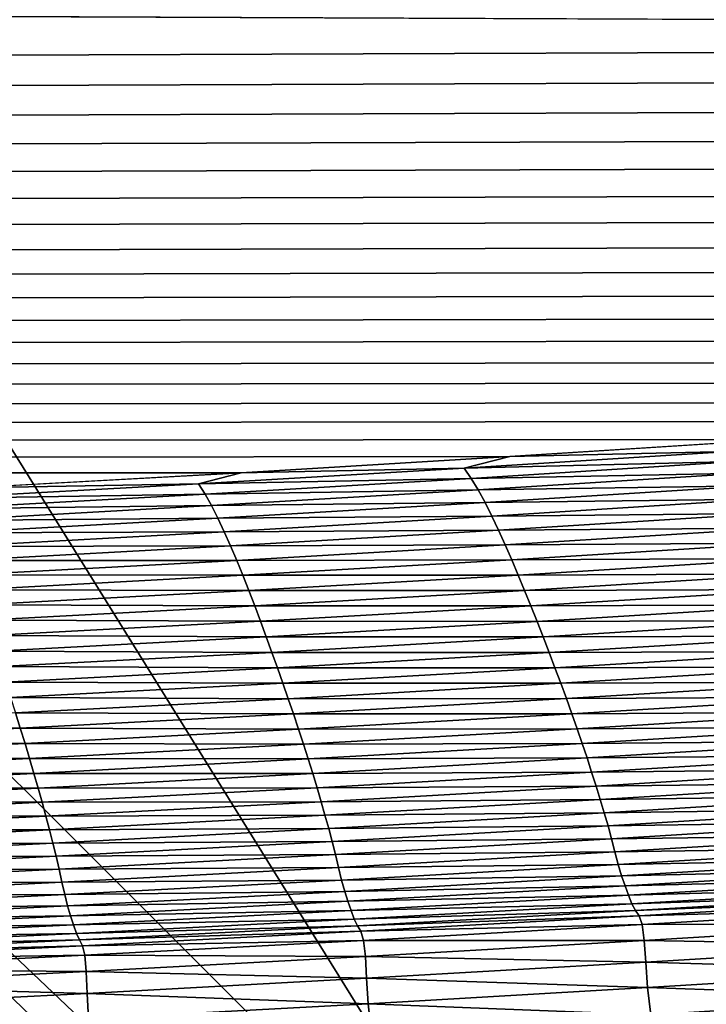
# Model space of a CAD drawing. Extents: x -65 to 446, y -88 to 1542.
# Tile 112 of 223: x 53 to 53.571, y -21.783 to -20.964. Entities that reach past the tile are written whole.
import ezdxf

# ---------------------------------------------------------------- set-up
doc = ezdxf.new("R2010")
doc.units = 0
doc.header["$LTSCALE"] = 74.25
for name, color, linetype in [('16', 7, 'CONTINUOUS'), ('360', 7, 'CONTINUOUS'), ('471', 7, 'CONTINUOUS'), ('516', 7, 'CONTINUOUS'), ('522', 7, 'CONTINUOUS'), ('530', 7, 'CONTINUOUS'), ('589', 7, 'CONTINUOUS'), ('592', 7, 'CONTINUOUS'), ('593', 7, 'CONTINUOUS'), ('6', 7, 'CONTINUOUS'), ('635', 7, 'CONTINUOUS'), ('648', 7, 'CONTINUOUS'), ('658', 7, 'CONTINUOUS'), ('698', 7, 'CONTINUOUS'), ('730', 7, 'CONTINUOUS'), ('880', 7, 'CONTINUOUS'), ('884', 7, 'CONTINUOUS')]:
    doc.layers.add(name, color=color, linetype=linetype)

msp = doc.modelspace()

# ---------------------------------------------------------------- linework, layer by layer
at = {"layer": '16', "linetype": 'CONTINUOUS'}
for points in [[(55.75, -20.3, 9.95929), (44.25, -20.3, 9.95929), (55.75, -22.7, 9.95929), (55.75, -20.3, 9.95929)], [(55.75, -22.7, 9.95929), (44.25, -20.3, 9.95929), (44.25, -22.7, 9.95929), (55.75, -22.7, 9.95929)]]:
    msp.add_3dface(points, dxfattribs=at)
at = {"layer": '360', "color": 7, "linetype": 'CONTINUOUS'}
for points in [[(49.99805, -18.6, -15.99999), (51.12279, -18.20069, -15.96056), (55.20993, -21.62399, -15.12801), (49.99805, -18.6, -15.99999)], [(55.20993, -21.62399, -15.12801), (51.12279, -18.20069, -15.96056), (55.40557, -21.19004, -15.05921), (55.20993, -21.62399, -15.12801)], [(55.40557, -21.19004, -15.05921), (51.12279, -18.20069, -15.96056), (55.81874, -20.77265, -14.90444), (55.40557, -21.19004, -15.05921)]]:
    msp.add_3dface(points, dxfattribs=at)
at = {"layer": '471', "color": 7, "linetype": 'CONTINUOUS'}
for points in [[(50.00012, -21.1, -14.45), (53.5, -24.6, -14.45), (50.0002, -21.6, -14.45), (50.00012, -21.1, -14.45)], [(50.0002, -21.6, -14.45), (53.5, -24.6, -14.45), (53, -24.6, -14.45), (50.0002, -21.6, -14.45)]]:
    msp.add_3dface(points, dxfattribs=at)
at = {"layer": '516', "color": 7, "linetype": 'CONTINUOUS'}
msp.add_3dface([(49.99988, -21.1, -13.45), (53, -24.6, -13.45), (53.5, -24.6, -13.45), (49.99988, -21.1, -13.45)], dxfattribs=at)
at = {"layer": '522', "color": 7, "linetype": 'CONTINUOUS'}
for points in [[(50, -16.5, 13.9), (50, -32.25737, 13.9), (59.82849, -32.32842, 9.82979), (50, -16.5, 13.9)], [(63.9, -18.9401, 0), (50, -16.5, 13.9), (63.9, -32.5), (63.9, -18.9401, 0)], [(63.9, -32.5), (50, -16.5, 13.9), (59.82849, -32.32842, 9.82979), (63.9, -32.5)]]:
    msp.add_3dface(points, dxfattribs=at)
at = {"layer": '530', "color": 7, "linetype": 'CONTINUOUS'}
for points in [[(49.99805, -18.6, -15.99999), (55.20993, -21.62399, -15.12801), (50, -18.6, -17), (49.99805, -18.6, -15.99999)], [(50, -18.6, -17), (55.20993, -21.62399, -15.12801), (56, -24.6, -17), (50, -18.6, -17)]]:
    msp.add_3dface(points, dxfattribs=at)
at = {"layer": '589', "color": 7, "linetype": 'CONTINUOUS'}
msp.add_3dface([(50.00032, -19.6, -18), (55, -24.6, -18), (51.45, -23.2225, -18), (50.00032, -19.6, -18)], dxfattribs=at)
at = {"layer": '592', "color": 7, "linetype": 'CONTINUOUS'}
for points in [[(50, -18.89289, -17.70711), (55.70711, -24.6, -17.70711), (50.00032, -19.6, -18), (50, -18.89289, -17.70711)], [(50.00032, -19.6, -18), (55.70711, -24.6, -17.70711), (55.38268, -24.6, -17.92388), (50.00032, -19.6, -18)], [(55, -24.6, -18), (50.00032, -19.6, -18), (55.38268, -24.6, -17.92388), (55, -24.6, -18)]]:
    msp.add_3dface(points, dxfattribs=at)
at = {"layer": '593', "color": 7, "linetype": 'CONTINUOUS'}
for points in [[(50, -18.6, -17), (56, -24.6, -17), (50, -18.89289, -17.70711), (50, -18.6, -17)], [(56, -24.6, -17), (55.92388, -24.6, -17.38268), (50, -18.89289, -17.70711), (56, -24.6, -17)], [(55.92388, -24.6, -17.38268), (55.70711, -24.6, -17.70711), (50, -18.89289, -17.70711), (55.92388, -24.6, -17.38268)]]:
    msp.add_3dface(points, dxfattribs=at)
at = {"layer": '6', "linetype": 'CONTINUOUS'}
for points in [[(44.25, -20.3, -9.95929), (55.75, -20.3, -9.95929), (44.25, -22.7, -9.95929), (44.25, -20.3, -9.95929)], [(44.25, -22.7, -9.95929), (55.75, -20.3, -9.95929), (55.75, -22.7, -9.95929), (44.25, -22.7, -9.95929)]]:
    msp.add_3dface(points, dxfattribs=at)
at = {"layer": '635', "color": 7, "linetype": 'CONTINUOUS'}
for points in [[(49.99988, -21.1, -13.45), (53.5, -24.6, -13.45), (49.99983, -21.1, -12.6), (49.99988, -21.1, -13.45)], [(53.5, -24.6, -13.45), (53.5, -24.6, -12.10413), (49.99983, -21.1, -12.6), (53.5, -24.6, -13.45)]]:
    msp.add_3dface(points, dxfattribs=at)
at = {"layer": '648', "color": 7, "linetype": 'CONTINUOUS'}
msp.add_3dface([(49.99988, -21.1, -15.95), (51.45, -23.2225, -15.95), (53.5, -24.6, -15.95), (49.99988, -21.1, -15.95)], dxfattribs=at)
at = {"layer": '658', "color": 7, "linetype": 'CONTINUOUS'}
msp.add_3dface([(53.5, -24.6, -12.10413), (50.00026, -28.1, -12.6), (49.99983, -21.1, -12.6), (53.5, -24.6, -12.10413)], dxfattribs=at)
at = {"layer": '698', "color": 7, "linetype": 'CONTINUOUS'}
for points in [[(49.99988, -21.1, -15.95), (53.5, -24.6, -15.95), (50.00012, -21.1, -14.45), (49.99988, -21.1, -15.95)], [(53.5, -24.6, -15.95), (53.5, -24.6, -14.45), (50.00012, -21.1, -14.45), (53.5, -24.6, -15.95)]]:
    msp.add_3dface(points, dxfattribs=at)
at = {"layer": '730', "color": 7, "linetype": 'CONTINUOUS'}
for points in [[(50.23849, -20.9509, 13.99797), (-57.5, -21.43083, 15.98654), (57.0399, -20.97793, 14.11365), (50.23849, -20.9509, 13.99797)], [(57.2481, -20.95015, 13.99472), (50.23849, -20.9509, 13.99797), (57.0399, -20.97793, 14.11365), (57.2481, -20.95015, 13.99472)], [(57.0399, -20.97793, 14.11365), (-57.5, -21.43083, 15.98654), (56.83162, -21.00489, 14.22858), (57.0399, -20.97793, 14.11365)], [(56.83162, -21.00489, 14.22858), (-57.5, -21.43083, 15.98654), (56.62335, -21.03102, 14.33951), (56.83162, -21.00489, 14.22858)], [(56.62335, -21.03102, 14.33951), (-57.5, -21.43083, 15.98654), (56.41501, -21.05629, 14.4464), (56.62335, -21.03102, 14.33951)], [(56.41501, -21.05629, 14.4464), (-57.5, -21.43083, 15.98654), (56.20642, -21.08074, 14.54945), (56.41501, -21.05629, 14.4464)], [(56.20642, -21.08074, 14.54945), (-57.5, -21.43083, 15.98654), (55.99763, -21.10438, 14.64874), (56.20642, -21.08074, 14.54945)], [(55.99763, -21.10438, 14.64874), (-57.5, -21.43083, 15.98654), (55.78883, -21.12716, 14.74411), (55.99763, -21.10438, 14.64874)], [(55.78883, -21.12716, 14.74411), (-57.5, -21.43083, 15.98654), (55.57933, -21.14916, 14.83589), (55.78883, -21.12716, 14.74411)], [(55.57933, -21.14916, 14.83589), (-57.5, -21.43083, 15.98654), (55.36844, -21.17043, 14.92439), (55.57933, -21.14916, 14.83589)], [(55.36844, -21.17043, 14.92439), (-57.5, -21.43083, 15.98654), (55.15648, -21.19095, 15.00949), (55.36844, -21.17043, 14.92439)], [(55.15648, -21.19095, 15.00949), (-57.5, -21.43083, 15.98654), (54.94329, -21.21071, 15.09122), (55.15648, -21.19095, 15.00949)], [(54.94329, -21.21071, 15.09122), (-57.5, -21.43083, 15.98654), (54.7284, -21.22974, 15.16967), (54.94329, -21.21071, 15.09122)], [(54.7284, -21.22974, 15.16967), (-57.5, -21.43083, 15.98654), (54.51151, -21.24804, 15.24497), (54.7284, -21.22974, 15.16967)], [(54.51151, -21.24804, 15.24497), (-57.5, -21.43083, 15.98654), (54.29292, -21.2656, 15.31702), (54.51151, -21.24804, 15.24497)], [(54.29292, -21.2656, 15.31702), (-57.5, -21.43083, 15.98654), (54.07314, -21.28236, 15.3856), (54.29292, -21.2656, 15.31702)], [(54.07314, -21.28236, 15.3856), (-57.5, -21.43083, 15.98654), (53.85241, -21.29827, 15.4506), (54.07314, -21.28236, 15.3856)], [(53.85241, -21.29827, 15.4506), (-57.5, -21.43083, 15.98654), (53.63045, -21.31336, 15.51211), (53.85241, -21.29827, 15.4506)], [(53.63045, -21.31336, 15.51211), (-57.5, -21.43083, 15.98654), (53.40763, -21.32762, 15.57007), (53.63045, -21.31336, 15.51211)], [(53.40763, -21.32762, 15.57007), (-57.5, -21.43083, 15.98654), (53.18436, -21.341, 15.62443), (53.40763, -21.32762, 15.57007)], [(53.18436, -21.341, 15.62443), (-57.5, -21.43083, 15.98654), (52.96051, -21.35353, 15.67519), (53.18436, -21.341, 15.62443)]]:
    msp.add_3dface(points, dxfattribs=at)
at = {"layer": '880', "color": 7, "linetype": 'CONTINUOUS'}
for points in [[(53.63045, -21.31336, 15.51211), (53.40763, -21.32762, 15.57007), (53.59003, -21.32326, 15.54984), (53.63045, -21.31336, 15.51211)], [(53.40763, -21.32762, 15.57007), (53.18436, -21.341, 15.62443), (53.36973, -21.33721, 15.60645), (53.40763, -21.32762, 15.57007)], [(53.59003, -21.32326, 15.54984), (53.40763, -21.32762, 15.57007), (53.36973, -21.33721, 15.60645), (53.59003, -21.32326, 15.54984)], [(53.59003, -21.32326, 15.54984), (53.36973, -21.33721, 15.60645), (53.59628, -21.33173, 15.57624), (53.59003, -21.32326, 15.54984)], [(53.36973, -21.33721, 15.60645), (53.18436, -21.341, 15.62443), (53.14908, -21.3503, 15.65951), (53.36973, -21.33721, 15.60645)], [(53.36973, -21.33721, 15.60645), (53.14908, -21.3503, 15.65951), (53.37558, -21.3457, 15.63295), (53.36973, -21.33721, 15.60645)], [(53.59628, -21.33173, 15.57624), (53.36973, -21.33721, 15.60645), (53.37558, -21.3457, 15.63295), (53.59628, -21.33173, 15.57624)], [(53.59628, -21.33173, 15.57624), (53.37558, -21.3457, 15.63295), (53.60246, -21.34131, 15.60251), (53.59628, -21.33173, 15.57624)], [(53.18436, -21.341, 15.62443), (52.96051, -21.35353, 15.67519), (53.14908, -21.3503, 15.65951), (53.18436, -21.341, 15.62443)], [(53.37558, -21.3457, 15.63295), (53.14908, -21.3503, 15.65951), (53.15451, -21.35881, 15.6861), (53.37558, -21.3457, 15.63295)], [(53.37558, -21.3457, 15.63295), (53.15451, -21.35881, 15.6861), (53.38135, -21.35529, 15.65926), (53.37558, -21.3457, 15.63295)], [(53.60246, -21.34131, 15.60251), (53.37558, -21.3457, 15.63295), (53.38135, -21.35529, 15.65926), (53.60246, -21.34131, 15.60251)], [(53.60246, -21.34131, 15.60251), (53.38135, -21.35529, 15.65926), (53.60857, -21.35183, 15.62864), (53.60246, -21.34131, 15.60251)], [(53.14908, -21.3503, 15.65951), (52.96051, -21.35353, 15.67519), (52.92806, -21.36254, 15.70904), (53.14908, -21.3503, 15.65951)], [(53.14908, -21.3503, 15.65951), (52.92806, -21.36254, 15.70904), (53.15451, -21.35881, 15.6861), (53.14908, -21.3503, 15.65951)], [(53.60857, -21.35183, 15.62864), (53.38135, -21.35529, 15.65926), (53.38706, -21.36578, 15.68536), (53.60857, -21.35183, 15.62864)], [(53.60857, -21.35183, 15.62864), (53.38706, -21.36578, 15.68536), (53.61461, -21.36308, 15.65457), (53.60857, -21.35183, 15.62864)], [(53.15451, -21.35881, 15.6861), (52.92806, -21.36254, 15.70904), (52.93306, -21.37107, 15.73571), (53.15451, -21.35881, 15.6861)], [(53.15451, -21.35881, 15.6861), (52.93306, -21.37107, 15.73571), (53.15987, -21.3684, 15.71243), (53.15451, -21.35881, 15.6861)], [(53.38135, -21.35529, 15.65926), (53.15451, -21.35881, 15.6861), (53.15987, -21.3684, 15.71243), (53.38135, -21.35529, 15.65926)], [(53.38135, -21.35529, 15.65926), (53.15987, -21.3684, 15.71243), (53.38706, -21.36578, 15.68536), (53.38135, -21.35529, 15.65926)], [(53.61461, -21.36308, 15.65457), (53.38706, -21.36578, 15.68536), (53.3927, -21.37701, 15.71122), (53.61461, -21.36308, 15.65457)], [(53.61461, -21.36308, 15.65457), (53.3927, -21.37701, 15.71122), (53.62058, -21.37489, 15.68029), (53.61461, -21.36308, 15.65457)], [(53.15987, -21.3684, 15.71243), (52.93306, -21.37107, 15.73571), (52.938, -21.38064, 15.76205), (53.15987, -21.3684, 15.71243)], [(53.15987, -21.3684, 15.71243), (52.938, -21.38064, 15.76205), (53.16516, -21.37887, 15.73848), (53.15987, -21.3684, 15.71243)], [(53.38706, -21.36578, 15.68536), (53.15987, -21.3684, 15.71243), (53.16516, -21.37887, 15.73848), (53.38706, -21.36578, 15.68536)], [(53.38706, -21.36578, 15.68536), (53.16516, -21.37887, 15.73848), (53.3927, -21.37701, 15.71122), (53.38706, -21.36578, 15.68536)], [(53.16516, -21.37887, 15.73848), (52.938, -21.38064, 15.76205), (52.94289, -21.39109, 15.78804), (53.16516, -21.37887, 15.73848)], [(53.16516, -21.37887, 15.73848), (52.94289, -21.39109, 15.78804), (53.1704, -21.39006, 15.76424), (53.16516, -21.37887, 15.73848)], [(53.3927, -21.37701, 15.71122), (53.16516, -21.37887, 15.73848), (53.1704, -21.39006, 15.76424), (53.3927, -21.37701, 15.71122)], [(53.3927, -21.37701, 15.71122), (53.1704, -21.39006, 15.76424), (53.39828, -21.38878, 15.73681), (53.3927, -21.37701, 15.71122)], [(53.62058, -21.37489, 15.68029), (53.3927, -21.37701, 15.71122), (53.39828, -21.38878, 15.73681), (53.62058, -21.37489, 15.68029)], [(53.62058, -21.37489, 15.68029), (53.39828, -21.38878, 15.73681), (53.62648, -21.38709, 15.70579), (53.62058, -21.37489, 15.68029)], [(53.62648, -21.38709, 15.70579), (53.39828, -21.38878, 15.73681), (53.40379, -21.40093, 15.76215), (53.62648, -21.38709, 15.70579)], [(53.62648, -21.38709, 15.70579), (53.40379, -21.40093, 15.76215), (53.63231, -21.39959, 15.7311), (53.62648, -21.38709, 15.70579)], [(53.1704, -21.39006, 15.76424), (52.94289, -21.39109, 15.78804), (52.94772, -21.40223, 15.81369), (53.1704, -21.39006, 15.76424)], [(53.1704, -21.39006, 15.76424), (52.94772, -21.40223, 15.81369), (53.17558, -21.40178, 15.7897), (53.1704, -21.39006, 15.76424)], [(53.39828, -21.38878, 15.73681), (53.1704, -21.39006, 15.76424), (53.17558, -21.40178, 15.7897), (53.39828, -21.38878, 15.73681)], [(53.39828, -21.38878, 15.73681), (53.17558, -21.40178, 15.7897), (53.40379, -21.40093, 15.76215), (53.39828, -21.38878, 15.73681)], [(53.17558, -21.40178, 15.7897), (52.94772, -21.40223, 15.81369), (52.95251, -21.41389, 15.83897), (53.17558, -21.40178, 15.7897)], [(53.17558, -21.40178, 15.7897), (52.95251, -21.41389, 15.83897), (53.18071, -21.41388, 15.81484), (53.17558, -21.40178, 15.7897)], [(53.40379, -21.40093, 15.76215), (53.17558, -21.40178, 15.7897), (53.18071, -21.41388, 15.81484), (53.40379, -21.40093, 15.76215)], [(53.40379, -21.40093, 15.76215), (53.18071, -21.41388, 15.81484), (53.40924, -21.41339, 15.78726), (53.40379, -21.40093, 15.76215)], [(53.63231, -21.39959, 15.7311), (53.40379, -21.40093, 15.76215), (53.40924, -21.41339, 15.78726), (53.63231, -21.39959, 15.7311)], [(53.63231, -21.39959, 15.7311), (53.40924, -21.41339, 15.78726), (53.63804, -21.4123, 15.75626), (53.63231, -21.39959, 15.7311)], [(53.63804, -21.4123, 15.75626), (53.40924, -21.41339, 15.78726), (53.41459, -21.42606, 15.81219), (53.63804, -21.4123, 15.75626)], [(53.63804, -21.4123, 15.75626), (53.41459, -21.42606, 15.81219), (53.64368, -21.42514, 15.78126), (53.63804, -21.4123, 15.75626)], [(53.18071, -21.41388, 15.81484), (52.95251, -21.41389, 15.83897), (52.95725, -21.42594, 15.86391), (53.18071, -21.41388, 15.81484)], [(53.18071, -21.41388, 15.81484), (52.95725, -21.42594, 15.86391), (53.18577, -21.42629, 15.83973), (53.18071, -21.41388, 15.81484)], [(53.40924, -21.41339, 15.78726), (53.18071, -21.41388, 15.81484), (53.18577, -21.42629, 15.83973), (53.40924, -21.41339, 15.78726)], [(53.40924, -21.41339, 15.78726), (53.18577, -21.42629, 15.83973), (53.41459, -21.42606, 15.81219), (53.40924, -21.41339, 15.78726)], [(53.18577, -21.42629, 15.83973), (52.95725, -21.42594, 15.86391), (52.96193, -21.43828, 15.88855), (53.18577, -21.42629, 15.83973)], [(53.18577, -21.42629, 15.83973), (52.96193, -21.43828, 15.88855), (53.19075, -21.43891, 15.86441), (53.18577, -21.42629, 15.83973)], [(53.41459, -21.42606, 15.81219), (53.18577, -21.42629, 15.83973), (53.19075, -21.43891, 15.86441), (53.41459, -21.42606, 15.81219)], [(53.41459, -21.42606, 15.81219), (53.19075, -21.43891, 15.86441), (53.41985, -21.43887, 15.83694), (53.41459, -21.42606, 15.81219)], [(53.64368, -21.42514, 15.78126), (53.41459, -21.42606, 15.81219), (53.41985, -21.43887, 15.83694), (53.64368, -21.42514, 15.78126)], [(53.64368, -21.42514, 15.78126), (53.41985, -21.43887, 15.83694), (53.64923, -21.43805, 15.80604), (53.64368, -21.42514, 15.78126)], [(53.19075, -21.43891, 15.86441), (52.96193, -21.43828, 15.88855), (52.96653, -21.45085, 15.91294), (53.19075, -21.43891, 15.86441)], [(53.19075, -21.43891, 15.86441), (52.96653, -21.45085, 15.91294), (53.19564, -21.45168, 15.88888), (53.19075, -21.43891, 15.86441)], [(53.41985, -21.43887, 15.83694), (53.19075, -21.43891, 15.86441), (53.19564, -21.45168, 15.88888), (53.41985, -21.43887, 15.83694)], [(53.41985, -21.43887, 15.83694), (53.19564, -21.45168, 15.88888), (53.42504, -21.45176, 15.86145), (53.41985, -21.43887, 15.83694)], [(53.64923, -21.43805, 15.80604), (53.41985, -21.43887, 15.83694), (53.42504, -21.45176, 15.86145), (53.64923, -21.43805, 15.80604)], [(53.64923, -21.43805, 15.80604), (53.42504, -21.45176, 15.86145), (53.65471, -21.45099, 15.83052), (53.64923, -21.43805, 15.80604)], [(53.19564, -21.45168, 15.88888), (52.96653, -21.45085, 15.91294), (52.97106, -21.46359, 15.9371), (53.19564, -21.45168, 15.88888)], [(53.19564, -21.45168, 15.88888), (52.97106, -21.46359, 15.9371), (53.20046, -21.46455, 15.91308), (53.19564, -21.45168, 15.88888)], [(53.42504, -21.45176, 15.86145), (53.19564, -21.45168, 15.88888), (53.20046, -21.46455, 15.91308), (53.42504, -21.45176, 15.86145)], [(53.42504, -21.45176, 15.86145), (53.20046, -21.46455, 15.91308), (53.43016, -21.46468, 15.88563), (53.42504, -21.45176, 15.86145)], [(53.65471, -21.45099, 15.83052), (53.42504, -21.45176, 15.86145), (53.43016, -21.46468, 15.88563), (53.65471, -21.45099, 15.83052)], [(53.65471, -21.45099, 15.83052), (53.43016, -21.46468, 15.88563), (53.66012, -21.4639, 15.85462), (53.65471, -21.45099, 15.83052)], [(53.20046, -21.46455, 15.91308), (52.97106, -21.46359, 15.9371), (52.97552, -21.47642, 15.96097), (53.20046, -21.46455, 15.91308)], [(53.20046, -21.46455, 15.91308), (52.97552, -21.47642, 15.96097), (53.20522, -21.47746, 15.93694), (53.20046, -21.46455, 15.91308)], [(53.43016, -21.46468, 15.88563), (53.20046, -21.46455, 15.91308), (53.20522, -21.47746, 15.93694), (53.43016, -21.46468, 15.88563)], [(53.43016, -21.46468, 15.88563), (53.20522, -21.47746, 15.93694), (53.43521, -21.47759, 15.90942), (53.43016, -21.46468, 15.88563)], [(53.66012, -21.4639, 15.85462), (53.43016, -21.46468, 15.88563), (53.43521, -21.47759, 15.90942), (53.66012, -21.4639, 15.85462)], [(53.66012, -21.4639, 15.85462), (53.43521, -21.47759, 15.90942), (53.66545, -21.47678, 15.87826), (53.66012, -21.4639, 15.85462)], [(53.20522, -21.47746, 15.93694), (52.97552, -21.47642, 15.96097), (52.97993, -21.48931, 15.98447), (53.20522, -21.47746, 15.93694)], [(53.20522, -21.47746, 15.93694), (52.97993, -21.48931, 15.98447), (53.20992, -21.49036, 15.96039), (53.20522, -21.47746, 15.93694)], [(53.43521, -21.47759, 15.90942), (53.20522, -21.47746, 15.93694), (53.20992, -21.49036, 15.96039), (53.43521, -21.47759, 15.90942)], [(53.43521, -21.47759, 15.90942), (53.20992, -21.49036, 15.96039), (53.44019, -21.49048, 15.93274), (53.43521, -21.47759, 15.90942)], [(53.66545, -21.47678, 15.87826), (53.43521, -21.47759, 15.90942), (53.44019, -21.49048, 15.93274), (53.66545, -21.47678, 15.87826)], [(53.66545, -21.47678, 15.87826), (53.44019, -21.49048, 15.93274), (53.67069, -21.4896, 15.90136), (53.66545, -21.47678, 15.87826)], [(53.20992, -21.49036, 15.96039), (52.97993, -21.48931, 15.98447), (52.98429, -21.5022, 16.00754), (53.20992, -21.49036, 15.96039)], [(53.20992, -21.49036, 15.96039), (52.98429, -21.5022, 16.00754), (53.21456, -21.50325, 15.98336), (53.20992, -21.49036, 15.96039)], [(53.44019, -21.49048, 15.93274), (53.20992, -21.49036, 15.96039), (53.21456, -21.50325, 15.98336), (53.44019, -21.49048, 15.93274)], [(53.44019, -21.49048, 15.93274), (53.21456, -21.50325, 15.98336), (53.44508, -21.50331, 15.95552), (53.44019, -21.49048, 15.93274)], [(53.67069, -21.4896, 15.90136), (53.44019, -21.49048, 15.93274), (53.44508, -21.50331, 15.95552), (53.67069, -21.4896, 15.90136)], [(53.67069, -21.4896, 15.90136), (53.44508, -21.50331, 15.95552), (53.67581, -21.50236, 15.92386), (53.67069, -21.4896, 15.90136)], [(53.21456, -21.50325, 15.98336), (52.98429, -21.5022, 16.00754), (52.98858, -21.51509, 16.03012), (53.21456, -21.50325, 15.98336)], [(53.67581, -21.50236, 15.92386), (53.44508, -21.50331, 15.95552), (53.44987, -21.51608, 15.97768), (53.67581, -21.50236, 15.92386)], [(53.67581, -21.50236, 15.92386), (53.44987, -21.51608, 15.97768), (53.68082, -21.51502, 15.94567), (53.67581, -21.50236, 15.92386)], [(53.21456, -21.50325, 15.98336), (52.98858, -21.51509, 16.03012), (53.21911, -21.51609, 16.00578), (53.21456, -21.50325, 15.98336)], [(53.44508, -21.50331, 15.95552), (53.21456, -21.50325, 15.98336), (53.21911, -21.51609, 16.00578), (53.44508, -21.50331, 15.95552)], [(53.44508, -21.50331, 15.95552), (53.21911, -21.51609, 16.00578), (53.44987, -21.51608, 15.97768), (53.44508, -21.50331, 15.95552)], [(53.21911, -21.51609, 16.00578), (52.98858, -21.51509, 16.03012), (52.9928, -21.52795, 16.05215), (53.21911, -21.51609, 16.00578)], [(53.21911, -21.51609, 16.00578), (52.9928, -21.52795, 16.05215), (53.22356, -21.52888, 16.02758), (53.21911, -21.51609, 16.00578)], [(53.44987, -21.51608, 15.97768), (53.21911, -21.51609, 16.00578), (53.22356, -21.52888, 16.02758), (53.44987, -21.51608, 15.97768)], [(53.44987, -21.51608, 15.97768), (53.22356, -21.52888, 16.02758), (53.45454, -21.52877, 15.99917), (53.44987, -21.51608, 15.97768)], [(53.68082, -21.51502, 15.94567), (53.44987, -21.51608, 15.97768), (53.45454, -21.52877, 15.99917), (53.68082, -21.51502, 15.94567)], [(53.68082, -21.51502, 15.94567), (53.45454, -21.52877, 15.99917), (53.68568, -21.52758, 15.96673), (53.68082, -21.51502, 15.94567)], [(53.22356, -21.52888, 16.02758), (52.9928, -21.52795, 16.05215), (52.99694, -21.54075, 16.07356), (53.22356, -21.52888, 16.02758)], [(53.22356, -21.52888, 16.02758), (52.99694, -21.54075, 16.07356), (53.22791, -21.54159, 16.0487), (53.22356, -21.52888, 16.02758)], [(53.45454, -21.52877, 15.99917), (53.22356, -21.52888, 16.02758), (53.22791, -21.54159, 16.0487), (53.45454, -21.52877, 15.99917)], [(53.45454, -21.52877, 15.99917), (53.22791, -21.54159, 16.0487), (53.45908, -21.54135, 16.0199), (53.45454, -21.52877, 15.99917)], [(53.68568, -21.52758, 15.96673), (53.45454, -21.52877, 15.99917), (53.45908, -21.54135, 16.0199), (53.68568, -21.52758, 15.96673)], [(53.68568, -21.52758, 15.96673), (53.45908, -21.54135, 16.0199), (53.69039, -21.54, 15.98696), (53.68568, -21.52758, 15.96673)], [(52.99694, -21.54075, 16.07356), (52.76998, -21.55168, 16.11562), (53.00097, -21.55348, 16.09428), (52.99694, -21.54075, 16.07356)], [(53.22791, -21.54159, 16.0487), (52.99694, -21.54075, 16.07356), (53.00097, -21.55348, 16.09428), (53.22791, -21.54159, 16.0487)], [(53.22791, -21.54159, 16.0487), (53.00097, -21.55348, 16.09428), (53.23214, -21.5542, 16.06907), (53.22791, -21.54159, 16.0487)], [(53.45908, -21.54135, 16.0199), (53.22791, -21.54159, 16.0487), (53.23214, -21.5542, 16.06907), (53.45908, -21.54135, 16.0199)], [(53.45908, -21.54135, 16.0199), (53.23214, -21.5542, 16.06907), (53.46348, -21.5538, 16.0398), (53.45908, -21.54135, 16.0199)], [(53.69039, -21.54, 15.98696), (53.45908, -21.54135, 16.0199), (53.46348, -21.5538, 16.0398), (53.69039, -21.54, 15.98696)], [(53.69039, -21.54, 15.98696), (53.46348, -21.5538, 16.0398), (53.69491, -21.55225, 16.00627), (53.69039, -21.54, 15.98696)], [(53.00097, -21.55348, 16.09428), (52.76998, -21.55168, 16.11562), (52.77371, -21.56444, 16.13591), (53.00097, -21.55348, 16.09428)], [(53.00097, -21.55348, 16.09428), (52.77371, -21.56444, 16.13591), (53.00489, -21.56612, 16.11426), (53.00097, -21.55348, 16.09428)], [(53.23214, -21.5542, 16.06907), (53.00097, -21.55348, 16.09428), (53.00489, -21.56612, 16.11426), (53.23214, -21.5542, 16.06907)], [(53.23214, -21.5542, 16.06907), (53.00489, -21.56612, 16.11426), (53.23622, -21.56668, 16.08862), (53.23214, -21.5542, 16.06907)], [(53.46348, -21.5538, 16.0398), (53.23214, -21.5542, 16.06907), (53.23622, -21.56668, 16.08862), (53.46348, -21.5538, 16.0398)], [(53.46348, -21.5538, 16.0398), (53.23622, -21.56668, 16.08862), (53.46769, -21.56608, 16.05881), (53.46348, -21.5538, 16.0398)], [(53.69491, -21.55225, 16.00627), (53.46348, -21.5538, 16.0398), (53.46769, -21.56608, 16.05881), (53.69491, -21.55225, 16.00627)], [(53.69491, -21.55225, 16.00627), (53.46769, -21.56608, 16.05881), (53.69922, -21.56429, 16.02461), (53.69491, -21.55225, 16.00627)], [(53.00489, -21.56612, 16.11426), (52.77371, -21.56444, 16.13591), (52.77733, -21.57711, 16.15546), (53.00489, -21.56612, 16.11426)], [(53.00489, -21.56612, 16.11426), (52.77733, -21.57711, 16.15546), (53.00868, -21.57863, 16.13343), (53.00489, -21.56612, 16.11426)], [(53.23622, -21.56668, 16.08862), (53.00489, -21.56612, 16.11426), (53.00868, -21.57863, 16.13343), (53.23622, -21.56668, 16.08862)], [(53.23622, -21.56668, 16.08862), (53.00868, -21.57863, 16.13343), (53.24014, -21.57899, 16.10729), (53.23622, -21.56668, 16.08862)], [(53.46769, -21.56608, 16.05881), (53.23622, -21.56668, 16.08862), (53.24014, -21.57899, 16.10729), (53.46769, -21.56608, 16.05881)], [(53.46769, -21.56608, 16.05881), (53.24014, -21.57899, 16.10729), (53.47171, -21.57815, 16.07686), (53.46769, -21.56608, 16.05881)], [(53.69922, -21.56429, 16.02461), (53.46769, -21.56608, 16.05881), (53.47171, -21.57815, 16.07686), (53.69922, -21.56429, 16.02461)], [(53.69922, -21.56429, 16.02461), (53.47171, -21.57815, 16.07686), (53.70333, -21.57607, 16.04191), (53.69922, -21.56429, 16.02461)], [(53.70333, -21.57607, 16.04191), (53.47171, -21.57815, 16.07686), (53.47553, -21.58996, 16.09388), (53.70333, -21.57607, 16.04191)], [(53.70333, -21.57607, 16.04191), (53.47553, -21.58996, 16.09388), (53.70727, -21.58755, 16.0581), (53.70333, -21.57607, 16.04191)], [(53.00868, -21.57863, 16.13343), (52.77733, -21.57711, 16.15546), (52.78084, -21.58965, 16.17421), (53.00868, -21.57863, 16.13343)], [(53.00868, -21.57863, 16.13343), (52.78084, -21.58965, 16.17421), (53.01231, -21.59098, 16.15173), (53.00868, -21.57863, 16.13343)], [(53.24014, -21.57899, 16.10729), (53.00868, -21.57863, 16.13343), (53.01231, -21.59098, 16.15173), (53.24014, -21.57899, 16.10729)], [(53.24014, -21.57899, 16.10729), (53.01231, -21.59098, 16.15173), (53.24387, -21.5911, 16.12502), (53.24014, -21.57899, 16.10729)], [(53.47171, -21.57815, 16.07686), (53.24014, -21.57899, 16.10729), (53.24387, -21.5911, 16.12502), (53.47171, -21.57815, 16.07686)], [(53.47171, -21.57815, 16.07686), (53.24387, -21.5911, 16.12502), (53.47553, -21.58996, 16.09388), (53.47171, -21.57815, 16.07686)], [(53.01231, -21.59098, 16.15173), (52.78084, -21.58965, 16.17421), (52.7842, -21.60204, 16.19211), (53.01231, -21.59098, 16.15173)], [(53.01231, -21.59098, 16.15173), (52.7842, -21.60204, 16.19211), (53.01577, -21.60312, 16.1691), (53.01231, -21.59098, 16.15173)], [(53.24387, -21.5911, 16.12502), (53.01231, -21.59098, 16.15173), (53.01577, -21.60312, 16.1691), (53.24387, -21.5911, 16.12502)], [(53.24387, -21.5911, 16.12502), (53.01577, -21.60312, 16.1691), (53.24742, -21.60295, 16.14173), (53.24387, -21.5911, 16.12502)], [(53.47553, -21.58996, 16.09388), (53.24387, -21.5911, 16.12502), (53.24742, -21.60295, 16.14173), (53.47553, -21.58996, 16.09388)], [(53.47553, -21.58996, 16.09388), (53.24742, -21.60295, 16.14173), (53.47919, -21.60148, 16.10981), (53.47553, -21.58996, 16.09388)], [(53.70727, -21.58755, 16.0581), (53.47553, -21.58996, 16.09388), (53.47919, -21.60148, 16.10981), (53.70727, -21.58755, 16.0581)], [(53.70727, -21.58755, 16.0581), (53.47919, -21.60148, 16.10981), (53.71103, -21.59871, 16.07311), (53.70727, -21.58755, 16.0581)], [(53.71103, -21.59871, 16.07311), (53.47919, -21.60148, 16.10981), (53.48268, -21.61269, 16.12459), (53.71103, -21.59871, 16.07311)], [(53.71103, -21.59871, 16.07311), (53.48268, -21.61269, 16.12459), (53.71462, -21.60965, 16.08682), (53.71103, -21.59871, 16.07311)], [(53.01577, -21.60312, 16.1691), (52.7842, -21.60204, 16.19211), (52.78739, -21.61423, 16.20909), (53.01577, -21.60312, 16.1691)], [(53.01577, -21.60312, 16.1691), (52.78739, -21.61423, 16.20909), (53.01905, -21.61502, 16.18548), (53.01577, -21.60312, 16.1691)], [(53.24742, -21.60295, 16.14173), (53.01577, -21.60312, 16.1691), (53.01905, -21.61502, 16.18548), (53.24742, -21.60295, 16.14173)], [(53.24742, -21.60295, 16.14173), (53.01905, -21.61502, 16.18548), (53.2508, -21.61452, 16.15738), (53.24742, -21.60295, 16.14173)], [(53.47919, -21.60148, 16.10981), (53.24742, -21.60295, 16.14173), (53.2508, -21.61452, 16.15738), (53.47919, -21.60148, 16.10981)], [(53.47919, -21.60148, 16.10981), (53.2508, -21.61452, 16.15738), (53.48268, -21.61269, 16.12459), (53.47919, -21.60148, 16.10981)], [(53.01905, -21.61502, 16.18548), (52.78739, -21.61423, 16.20909), (52.79042, -21.62618, 16.22511), (53.01905, -21.61502, 16.18548)], [(53.01905, -21.61502, 16.18548), (52.79042, -21.62618, 16.22511), (53.02218, -21.62664, 16.20082), (53.01905, -21.61502, 16.18548)], [(53.2508, -21.61452, 16.15738), (53.01905, -21.61502, 16.18548), (53.02218, -21.62664, 16.20082), (53.2508, -21.61452, 16.15738)], [(53.2508, -21.61452, 16.15738), (53.02218, -21.62664, 16.20082), (53.25403, -21.62577, 16.1719), (53.2508, -21.61452, 16.15738)], [(53.48268, -21.61269, 16.12459), (53.2508, -21.61452, 16.15738), (53.25403, -21.62577, 16.1719), (53.48268, -21.61269, 16.12459)], [(53.48268, -21.61269, 16.12459), (53.25403, -21.62577, 16.1719), (53.486, -21.62366, 16.1381), (53.48268, -21.61269, 16.12459)], [(53.71462, -21.60965, 16.08682), (53.48268, -21.61269, 16.12459), (53.486, -21.62366, 16.1381), (53.71462, -21.60965, 16.08682)], [(53.71462, -21.60965, 16.08682), (53.486, -21.62366, 16.1381), (53.71803, -21.62049, 16.09912), (53.71462, -21.60965, 16.08682)], [(53.486, -21.62366, 16.1381), (53.25403, -21.62577, 16.1719), (53.2571, -21.63678, 16.18519), (53.486, -21.62366, 16.1381)], [(53.486, -21.62366, 16.1381), (53.2571, -21.63678, 16.18519), (53.48915, -21.63451, 16.15022), (53.486, -21.62366, 16.1381)], [(53.71803, -21.62049, 16.09912), (53.486, -21.62366, 16.1381), (53.48915, -21.63451, 16.15022), (53.71803, -21.62049, 16.09912)], [(53.71803, -21.62049, 16.09912), (53.48915, -21.63451, 16.15022), (53.72125, -21.63133, 16.10985), (53.71803, -21.62049, 16.09912)], [(53.02218, -21.62664, 16.20082), (52.79042, -21.62618, 16.22511), (52.7933, -21.63785, 16.24011), (53.02218, -21.62664, 16.20082)], [(53.02218, -21.62664, 16.20082), (52.7933, -21.63785, 16.24011), (53.02516, -21.63794, 16.21505), (53.02218, -21.62664, 16.20082)], [(53.25403, -21.62577, 16.1719), (53.02218, -21.62664, 16.20082), (53.02516, -21.63794, 16.21505), (53.25403, -21.62577, 16.1719)], [(53.25403, -21.62577, 16.1719), (53.02516, -21.63794, 16.21505), (53.2571, -21.63678, 16.18519), (53.25403, -21.62577, 16.1719)], [(53.72125, -21.63133, 16.10985), (53.48915, -21.63451, 16.15022), (53.49213, -21.64534, 16.16083), (53.72125, -21.63133, 16.10985)], [(53.72125, -21.63133, 16.10985), (53.49213, -21.64534, 16.16083), (53.72428, -21.6422, 16.11883), (53.72125, -21.63133, 16.10985)], [(53.02516, -21.63794, 16.21505), (52.7933, -21.63785, 16.24011), (52.79604, -21.64921, 16.25403), (53.02516, -21.63794, 16.21505)], [(53.02516, -21.63794, 16.21505), (52.79604, -21.64921, 16.25403), (53.02799, -21.64899, 16.22809), (53.02516, -21.63794, 16.21505)], [(53.2571, -21.63678, 16.18519), (53.02516, -21.63794, 16.21505), (53.02799, -21.64899, 16.22809), (53.2571, -21.63678, 16.18519)], [(53.2571, -21.63678, 16.18519), (53.02799, -21.64899, 16.22809), (53.26, -21.64765, 16.19712), (53.2571, -21.63678, 16.18519)], [(53.48915, -21.63451, 16.15022), (53.2571, -21.63678, 16.18519), (53.26, -21.64765, 16.19712), (53.48915, -21.63451, 16.15022)], [(53.48915, -21.63451, 16.15022), (53.26, -21.64765, 16.19712), (53.49213, -21.64534, 16.16083), (53.48915, -21.63451, 16.15022)], [(53.02799, -21.64899, 16.22809), (52.79604, -21.64921, 16.25403), (52.79864, -21.66031, 16.26679), (53.02799, -21.64899, 16.22809)], [(53.02799, -21.64899, 16.22809), (52.79864, -21.66031, 16.26679), (53.03066, -21.65989, 16.23981), (53.02799, -21.64899, 16.22809)], [(53.26, -21.64765, 16.19712), (53.02799, -21.64899, 16.22809), (53.03066, -21.65989, 16.23981), (53.26, -21.64765, 16.19712)], [(53.26, -21.64765, 16.19712), (53.03066, -21.65989, 16.23981), (53.26274, -21.65847, 16.20758), (53.26, -21.64765, 16.19712)], [(53.49213, -21.64534, 16.16083), (53.26, -21.64765, 16.19712), (53.26274, -21.65847, 16.20758), (53.49213, -21.64534, 16.16083)], [(53.49213, -21.64534, 16.16083), (53.26274, -21.65847, 16.20758), (53.49492, -21.65617, 16.16973), (53.49213, -21.64534, 16.16083)], [(53.72428, -21.6422, 16.11883), (53.49213, -21.64534, 16.16083), (53.49492, -21.65617, 16.16973), (53.72428, -21.6422, 16.11883)], [(53.72428, -21.6422, 16.11883), (53.49492, -21.65617, 16.16973), (53.72723, -21.65276, 16.12618), (53.72428, -21.6422, 16.11883)], [(53.49492, -21.65617, 16.16973), (53.26274, -21.65847, 16.20758), (53.26531, -21.66926, 16.21639), (53.49492, -21.65617, 16.16973)], [(53.49492, -21.65617, 16.16973), (53.26531, -21.66926, 16.21639), (53.49765, -21.66665, 16.17704), (53.49492, -21.65617, 16.16973)], [(53.72723, -21.65276, 16.12618), (53.49492, -21.65617, 16.16973), (53.49765, -21.66665, 16.17704), (53.72723, -21.65276, 16.12618)], [(53.72723, -21.65276, 16.12618), (53.49765, -21.66665, 16.17704), (53.73025, -21.66241, 16.13213), (53.72723, -21.65276, 16.12618)], [(53.03066, -21.65989, 16.23981), (52.79864, -21.66031, 16.26679), (52.80109, -21.67124, 16.27828), (53.03066, -21.65989, 16.23981)], [(53.03066, -21.65989, 16.23981), (52.80109, -21.67124, 16.27828), (53.03317, -21.67071, 16.2501), (53.03066, -21.65989, 16.23981)], [(53.26274, -21.65847, 16.20758), (53.03066, -21.65989, 16.23981), (53.03317, -21.67071, 16.2501), (53.26274, -21.65847, 16.20758)], [(53.26274, -21.65847, 16.20758), (53.03317, -21.67071, 16.2501), (53.26531, -21.66926, 16.21639), (53.26274, -21.65847, 16.20758)], [(53.73025, -21.66241, 16.13213), (53.49765, -21.66665, 16.17704), (53.50044, -21.67621, 16.18299), (53.73025, -21.66241, 16.13213)], [(53.73025, -21.66241, 16.13213), (53.50044, -21.67621, 16.18299), (53.7334, -21.67075, 16.13639), (53.73025, -21.66241, 16.13213)], [(53.03317, -21.67071, 16.2501), (52.80109, -21.67124, 16.27828), (52.8034, -21.68207, 16.28839), (53.03317, -21.67071, 16.2501)], [(53.03317, -21.67071, 16.2501), (52.8034, -21.68207, 16.28839), (53.03553, -21.68146, 16.25881), (53.03317, -21.67071, 16.2501)], [(53.26531, -21.66926, 16.21639), (53.03317, -21.67071, 16.2501), (53.03553, -21.68146, 16.25881), (53.26531, -21.66926, 16.21639)], [(53.26531, -21.66926, 16.21639), (53.03553, -21.68146, 16.25881), (53.26782, -21.67966, 16.22366), (53.26531, -21.66926, 16.21639)], [(53.49765, -21.66665, 16.17704), (53.26531, -21.66926, 16.21639), (53.26782, -21.67966, 16.22366), (53.49765, -21.66665, 16.17704)], [(53.49765, -21.66665, 16.17704), (53.26782, -21.67966, 16.22366), (53.50044, -21.67621, 16.18299), (53.49765, -21.66665, 16.17704)], [(53.7334, -21.67075, 16.13639), (53.50044, -21.67621, 16.18299), (53.50337, -21.68446, 16.1873), (53.7334, -21.67075, 16.13639)], [(53.7334, -21.67075, 16.13639), (53.50337, -21.68446, 16.1873), (53.73652, -21.67857, 16.1364), (53.7334, -21.67075, 16.13639)], [(53.03553, -21.68146, 16.25881), (52.8034, -21.68207, 16.28839), (52.80556, -21.69277, 16.29697), (53.03553, -21.68146, 16.25881)], [(53.03553, -21.68146, 16.25881), (52.80556, -21.69277, 16.29697), (53.03784, -21.69179, 16.26602), (53.03553, -21.68146, 16.25881)], [(53.26782, -21.67966, 16.22366), (53.03553, -21.68146, 16.25881), (53.03784, -21.69179, 16.26602), (53.26782, -21.67966, 16.22366)], [(53.26782, -21.67966, 16.22366), (53.03784, -21.69179, 16.26602), (53.2704, -21.68914, 16.22959), (53.26782, -21.67966, 16.22366)], [(53.50044, -21.67621, 16.18299), (53.26782, -21.67966, 16.22366), (53.2704, -21.68914, 16.22959), (53.50044, -21.67621, 16.18299)], [(53.50044, -21.67621, 16.18299), (53.2704, -21.68914, 16.22959), (53.50337, -21.68446, 16.1873), (53.50044, -21.67621, 16.18299)], [(53.73652, -21.67857, 16.1364), (53.50337, -21.68446, 16.1873), (53.50626, -21.69219, 16.18751), (53.73652, -21.67857, 16.1364)], [(53.73652, -21.67857, 16.1364), (53.50626, -21.69219, 16.18751), (53.73951, -21.68597, 16.13161), (53.73652, -21.67857, 16.1364)], [(53.2704, -21.68914, 16.22959), (53.03784, -21.69179, 16.26602), (53.04023, -21.70118, 16.27193), (53.2704, -21.68914, 16.22959)], [(53.2704, -21.68914, 16.22959), (53.04023, -21.70118, 16.27193), (53.27311, -21.69731, 16.23394), (53.2704, -21.68914, 16.22959)], [(53.50337, -21.68446, 16.1873), (53.2704, -21.68914, 16.22959), (53.27311, -21.69731, 16.23394), (53.50337, -21.68446, 16.1873)], [(53.50337, -21.68446, 16.1873), (53.27311, -21.69731, 16.23394), (53.50626, -21.69219, 16.18751), (53.50337, -21.68446, 16.1873)], [(53.73951, -21.68597, 16.13161), (53.50626, -21.69219, 16.18751), (53.50904, -21.69951, 16.18314), (53.73951, -21.68597, 16.13161)], [(53.73951, -21.68597, 16.13161), (53.50904, -21.69951, 16.18314), (53.74263, -21.69125, 16.12826), (53.73951, -21.68597, 16.13161)], [(53.03784, -21.69179, 16.26602), (52.80556, -21.69277, 16.29697), (52.80768, -21.70303, 16.30411), (53.03784, -21.69179, 16.26602)], [(53.03784, -21.69179, 16.26602), (52.80768, -21.70303, 16.30411), (53.04023, -21.70118, 16.27193), (53.03784, -21.69179, 16.26602)], [(53.27311, -21.69731, 16.23394), (53.04023, -21.70118, 16.27193), (53.04273, -21.70928, 16.2763), (53.27311, -21.69731, 16.23394)], [(53.27311, -21.69731, 16.23394), (53.04273, -21.70928, 16.2763), (53.2758, -21.70495, 16.23437), (53.27311, -21.69731, 16.23394)], [(53.50626, -21.69219, 16.18751), (53.27311, -21.69731, 16.23394), (53.2758, -21.70495, 16.23437), (53.50626, -21.69219, 16.18751)], [(53.50626, -21.69219, 16.18751), (53.2758, -21.70495, 16.23437), (53.50904, -21.69951, 16.18314), (53.50626, -21.69219, 16.18751)], [(53.74263, -21.69125, 16.12826), (53.50904, -21.69951, 16.18314), (53.51193, -21.70484, 16.18015), (53.74263, -21.69125, 16.12826)], [(53.74263, -21.69125, 16.12826), (53.51193, -21.70484, 16.18015), (53.74589, -21.69548, 16.13101), (53.74263, -21.69125, 16.12826)], [(53.74589, -21.69548, 16.13101), (53.51193, -21.70484, 16.18015), (53.51493, -21.70926, 16.18301), (53.74589, -21.69548, 16.13101)], [(53.74589, -21.69548, 16.13101), (53.51493, -21.70926, 16.18301), (53.74874, -21.70268, 16.13581), (53.74589, -21.69548, 16.13101)], [(53.04023, -21.70118, 16.27193), (52.80768, -21.70303, 16.30411), (52.80987, -21.71234, 16.30999), (53.04023, -21.70118, 16.27193)], [(53.04023, -21.70118, 16.27193), (52.80987, -21.71234, 16.30999), (53.04273, -21.70928, 16.2763), (53.04023, -21.70118, 16.27193)], [(53.2758, -21.70495, 16.23437), (53.04273, -21.70928, 16.2763), (53.04522, -21.71683, 16.27696), (53.2758, -21.70495, 16.23437)], [(53.2758, -21.70495, 16.23437), (53.04522, -21.71683, 16.27696), (53.27836, -21.71219, 16.23044), (53.2758, -21.70495, 16.23437)], [(53.50904, -21.69951, 16.18314), (53.2758, -21.70495, 16.23437), (53.27836, -21.71219, 16.23044), (53.50904, -21.69951, 16.18314)], [(53.50904, -21.69951, 16.18314), (53.27836, -21.71219, 16.23044), (53.51193, -21.70484, 16.18015), (53.50904, -21.69951, 16.18314)], [(53.51193, -21.70484, 16.18015), (53.27836, -21.71219, 16.23044), (53.28102, -21.71758, 16.22782), (53.51193, -21.70484, 16.18015)], [(53.51193, -21.70484, 16.18015), (53.28102, -21.71758, 16.22782), (53.51493, -21.70926, 16.18301), (53.51193, -21.70484, 16.18015)], [(53.74874, -21.70268, 16.13581), (53.51493, -21.70926, 16.18301), (53.51751, -21.71666, 16.18787), (53.74874, -21.70268, 16.13581)], [(53.74874, -21.70268, 16.13581), (53.51751, -21.71666, 16.18787), (53.75074, -21.71576, 16.1367), (53.74874, -21.70268, 16.13581)], [(53.04273, -21.70928, 16.2763), (52.80987, -21.71234, 16.30999), (52.81219, -21.72037, 16.31438), (53.04273, -21.70928, 16.2763)], [(53.04273, -21.70928, 16.2763), (52.81219, -21.72037, 16.31438), (53.04522, -21.71683, 16.27696), (53.04273, -21.70928, 16.2763)], [(53.27836, -21.71219, 16.23044), (53.04522, -21.71683, 16.27696), (53.04759, -21.724, 16.27348), (53.27836, -21.71219, 16.23044)], [(53.27836, -21.71219, 16.23044), (53.04759, -21.724, 16.27348), (53.28102, -21.71758, 16.22782), (53.27836, -21.71219, 16.23044)], [(53.51493, -21.70926, 16.18301), (53.28102, -21.71758, 16.22782), (53.28377, -21.72221, 16.23079), (53.51493, -21.70926, 16.18301)], [(53.51493, -21.70926, 16.18301), (53.28377, -21.72221, 16.23079), (53.51751, -21.71666, 16.18787), (53.51493, -21.70926, 16.18301)], [(53.04522, -21.71683, 16.27696), (52.81219, -21.72037, 16.31438), (52.81449, -21.72783, 16.31526), (53.04522, -21.71683, 16.27696)], [(53.04522, -21.71683, 16.27696), (52.81449, -21.72783, 16.31526), (53.04759, -21.724, 16.27348), (53.04522, -21.71683, 16.27696)], [(53.28102, -21.71758, 16.22782), (53.04759, -21.724, 16.27348), (53.05004, -21.72947, 16.27124), (53.28102, -21.71758, 16.22782)], [(53.28102, -21.71758, 16.22782), (53.05004, -21.72947, 16.27124), (53.28377, -21.72221, 16.23079), (53.28102, -21.71758, 16.22782)], [(53.28377, -21.72221, 16.23079), (53.05004, -21.72947, 16.27124), (53.05254, -21.73433, 16.27431), (53.28377, -21.72221, 16.23079)], [(53.28377, -21.72221, 16.23079), (53.05254, -21.73433, 16.27431), (53.28608, -21.72983, 16.2357), (53.28377, -21.72221, 16.23079)], [(53.51751, -21.71666, 16.18787), (53.28377, -21.72221, 16.23079), (53.28608, -21.72983, 16.2357), (53.51751, -21.71666, 16.18787)], [(53.51751, -21.71666, 16.18787), (53.28608, -21.72983, 16.2357), (53.51925, -21.72986, 16.18907), (53.51751, -21.71666, 16.18787)], [(53.75074, -21.71576, 16.1367), (53.51751, -21.71666, 16.18787), (53.51925, -21.72986, 16.18907), (53.75074, -21.71576, 16.1367)], [(53.75074, -21.71576, 16.1367), (53.51925, -21.72986, 16.18907), (53.75226, -21.73369, 16.13369), (53.75074, -21.71576, 16.1367)], [(53.04759, -21.724, 16.27348), (52.81449, -21.72783, 16.31526), (52.81668, -21.73494, 16.31225), (53.04759, -21.724, 16.27348)], [(53.04759, -21.724, 16.27348), (52.81668, -21.73494, 16.31225), (53.05004, -21.72947, 16.27124), (53.04759, -21.724, 16.27348)], [(53.05004, -21.72947, 16.27124), (52.81668, -21.73494, 16.31225), (52.81892, -21.7405, 16.31042), (53.05004, -21.72947, 16.27124)], [(53.05004, -21.72947, 16.27124), (52.81892, -21.7405, 16.31042), (53.05254, -21.73433, 16.27431), (53.05004, -21.72947, 16.27124)], [(53.28608, -21.72983, 16.2357), (53.05254, -21.73433, 16.27431), (53.05459, -21.74219, 16.27927), (53.28608, -21.72983, 16.2357)], [(53.28608, -21.72983, 16.2357), (53.05459, -21.74219, 16.27927), (53.28756, -21.74316, 16.2372), (53.28608, -21.72983, 16.2357)], [(53.51925, -21.72986, 16.18907), (53.28608, -21.72983, 16.2357), (53.28756, -21.74316, 16.2372), (53.51925, -21.72986, 16.18907)], [(53.51925, -21.72986, 16.18907), (53.28756, -21.74316, 16.2372), (53.52051, -21.74788, 16.18658), (53.51925, -21.72986, 16.18907)], [(53.75226, -21.73369, 16.13369), (53.51925, -21.72986, 16.18907), (53.52051, -21.74788, 16.18658), (53.75226, -21.73369, 16.13369)], [(53.05254, -21.73433, 16.27431), (52.81892, -21.7405, 16.31042), (52.82118, -21.74561, 16.31359), (53.05254, -21.73433, 16.27431)], [(53.05254, -21.73433, 16.27431), (52.82118, -21.74561, 16.31359), (53.05459, -21.74219, 16.27927), (53.05254, -21.73433, 16.27431)], [(53.75226, -21.73369, 16.13369), (53.52051, -21.74788, 16.18658), (53.75401, -21.75471, 16.12787), (53.75226, -21.73369, 16.13369)], [(53.05459, -21.74219, 16.27927), (52.82118, -21.74561, 16.31359), (52.82299, -21.75373, 16.31859), (53.05459, -21.74219, 16.27927)], [(53.05459, -21.74219, 16.27927), (52.82299, -21.75373, 16.31859), (53.05582, -21.75567, 16.28109), (53.05459, -21.74219, 16.27927)], [(53.28756, -21.74316, 16.2372), (53.05459, -21.74219, 16.27927), (53.05582, -21.75567, 16.28109), (53.28756, -21.74316, 16.2372)], [(53.28756, -21.74316, 16.2372), (53.05582, -21.75567, 16.28109), (53.28857, -21.76127, 16.23527), (53.28756, -21.74316, 16.2372)], [(53.52051, -21.74788, 16.18658), (53.28756, -21.74316, 16.2372), (53.28857, -21.76127, 16.23527), (53.52051, -21.74788, 16.18658)], [(53.52051, -21.74788, 16.18658), (53.28857, -21.76127, 16.23527), (53.52201, -21.76897, 16.18145), (53.52051, -21.74788, 16.18658)], [(53.75401, -21.75471, 16.12787), (53.52051, -21.74788, 16.18658), (53.52201, -21.76897, 16.18145), (53.75401, -21.75471, 16.12787)], [(53.05582, -21.75567, 16.28109), (52.82299, -21.75373, 16.31859), (52.82397, -21.76736, 16.32073), (53.05582, -21.75567, 16.28109)], [(53.05582, -21.75567, 16.28109), (52.82397, -21.76736, 16.32073), (53.05659, -21.77387, 16.27973), (53.05582, -21.75567, 16.28109)], [(53.28857, -21.76127, 16.23527), (53.05582, -21.75567, 16.28109), (53.05659, -21.77387, 16.27973), (53.28857, -21.76127, 16.23527)], [(53.75401, -21.75471, 16.12787), (53.52201, -21.76897, 16.18145), (53.75687, -21.77735, 16.11916), (53.75401, -21.75471, 16.12787)], [(53.28857, -21.76127, 16.23527), (53.05659, -21.77387, 16.27973), (53.28984, -21.78245, 16.23086), (53.28857, -21.76127, 16.23527)], [(53.52201, -21.76897, 16.18145), (53.28857, -21.76127, 16.23527), (53.28984, -21.78245, 16.23086), (53.52201, -21.76897, 16.18145)], [(53.05659, -21.77387, 16.27973), (52.82397, -21.76736, 16.32073), (52.8245, -21.78567, 16.31996), (53.05659, -21.77387, 16.27973)], [(53.52201, -21.76897, 16.18145), (53.28984, -21.78245, 16.23086), (53.52466, -21.7917, 16.17356), (53.52201, -21.76897, 16.18145)], [(53.75687, -21.77735, 16.11916), (53.52201, -21.76897, 16.18145), (53.52466, -21.7917, 16.17356), (53.75687, -21.77735, 16.11916)], [(53.05659, -21.77387, 16.27973), (52.8245, -21.78567, 16.31996), (53.05763, -21.79514, 16.27607), (53.05659, -21.77387, 16.27973)], [(53.28984, -21.78245, 16.23086), (53.05659, -21.77387, 16.27973), (53.05763, -21.79514, 16.27607), (53.28984, -21.78245, 16.23086)], [(53.75687, -21.77735, 16.11916), (53.52466, -21.7917, 16.17356), (53.76176, -21.801, 16.1043), (53.75687, -21.77735, 16.11916)], [(53.28984, -21.78245, 16.23086), (53.05763, -21.79514, 16.27607), (53.29228, -21.80528, 16.22383), (53.28984, -21.78245, 16.23086)], [(53.52466, -21.7917, 16.17356), (53.28984, -21.78245, 16.23086), (53.29228, -21.80528, 16.22383), (53.52466, -21.7917, 16.17356)]]:
    msp.add_3dface(points, dxfattribs=at)
at = {"layer": '884', "color": 7, "linetype": 'CONTINUOUS'}
for points in [[(59.9296, -20.0576, 9.8693), (50.25055, -26.65026, 13.99776), (50.23849, -20.9509, 13.99797), (59.9296, -20.0576, 9.8693)], [(50.4928, -26.69309, 13.99132), (50.25055, -26.65026, 13.99776), (59.9296, -20.0576, 9.8693), (50.4928, -26.69309, 13.99132)], [(50.71992, -26.738, 13.98148), (50.4928, -26.69309, 13.99132), (59.9296, -20.0576, 9.8693), (50.71992, -26.738, 13.98148)], [(50.93041, -26.78484, 13.96905), (50.71992, -26.738, 13.98148), (59.9296, -20.0576, 9.8693), (50.93041, -26.78484, 13.96905)], [(51.12588, -26.83377, 13.95466), (50.93041, -26.78484, 13.96905), (59.9296, -20.0576, 9.8693), (51.12588, -26.83377, 13.95466)], [(51.31508, -26.88558, 13.9381), (51.12588, -26.83377, 13.95466), (59.9296, -20.0576, 9.8693), (51.31508, -26.88558, 13.9381)], [(51.49699, -26.94012, 13.91974), (51.31508, -26.88558, 13.9381), (59.9296, -20.0576, 9.8693), (51.49699, -26.94012, 13.91974)], [(51.67609, -26.99848, 13.89931), (51.49699, -26.94012, 13.91974), (59.9296, -20.0576, 9.8693), (51.67609, -26.99848, 13.89931)], [(51.85315, -27.06081, 13.87681), (51.67609, -26.99848, 13.89931), (59.9296, -20.0576, 9.8693), (51.85315, -27.06081, 13.87681)], [(52.02871, -27.1273, 13.85223), (51.85315, -27.06081, 13.87681), (59.9296, -20.0576, 9.8693), (52.02871, -27.1273, 13.85223)], [(52.20413, -27.19839, 13.8254), (52.02871, -27.1273, 13.85223), (59.9296, -20.0576, 9.8693), (52.20413, -27.19839, 13.8254)], [(52.37834, -27.27367, 13.7965), (52.20413, -27.19839, 13.8254), (59.9296, -20.0576, 9.8693), (52.37834, -27.27367, 13.7965)], [(52.55071, -27.35282, 13.76568), (52.37834, -27.27367, 13.7965), (59.9296, -20.0576, 9.8693), (52.55071, -27.35282, 13.76568)], [(52.72107, -27.43579, 13.73302), (52.55071, -27.35282, 13.76568), (59.9296, -20.0576, 9.8693), (52.72107, -27.43579, 13.73302)], [(52.88584, -27.52094, 13.69934), (52.72107, -27.43579, 13.73302), (59.9296, -20.0576, 9.8693), (52.88584, -27.52094, 13.69934)], [(53.04438, -27.60772, 13.66498), (52.88584, -27.52094, 13.69934), (59.9296, -20.0576, 9.8693), (53.04438, -27.60772, 13.66498)], [(53.20221, -27.70037, 13.62886), (53.04438, -27.60772, 13.66498), (59.9296, -20.0576, 9.8693), (53.20221, -27.70037, 13.62886)], [(53.3583, -27.79833, 13.59124), (53.20221, -27.70037, 13.62886), (59.9296, -20.0576, 9.8693), (53.3583, -27.79833, 13.59124)], [(53.51924, -27.9061, 13.55046), (53.3583, -27.79833, 13.59124), (59.9296, -20.0576, 9.8693), (53.51924, -27.9061, 13.55046)], [(53.69355, -28.02944, 13.50399), (53.51924, -27.9061, 13.55046), (59.9296, -20.0576, 9.8693), (53.69355, -28.02944, 13.50399)]]:
    msp.add_3dface(points, dxfattribs=at)

doc.saveas('drawing.dxf')
